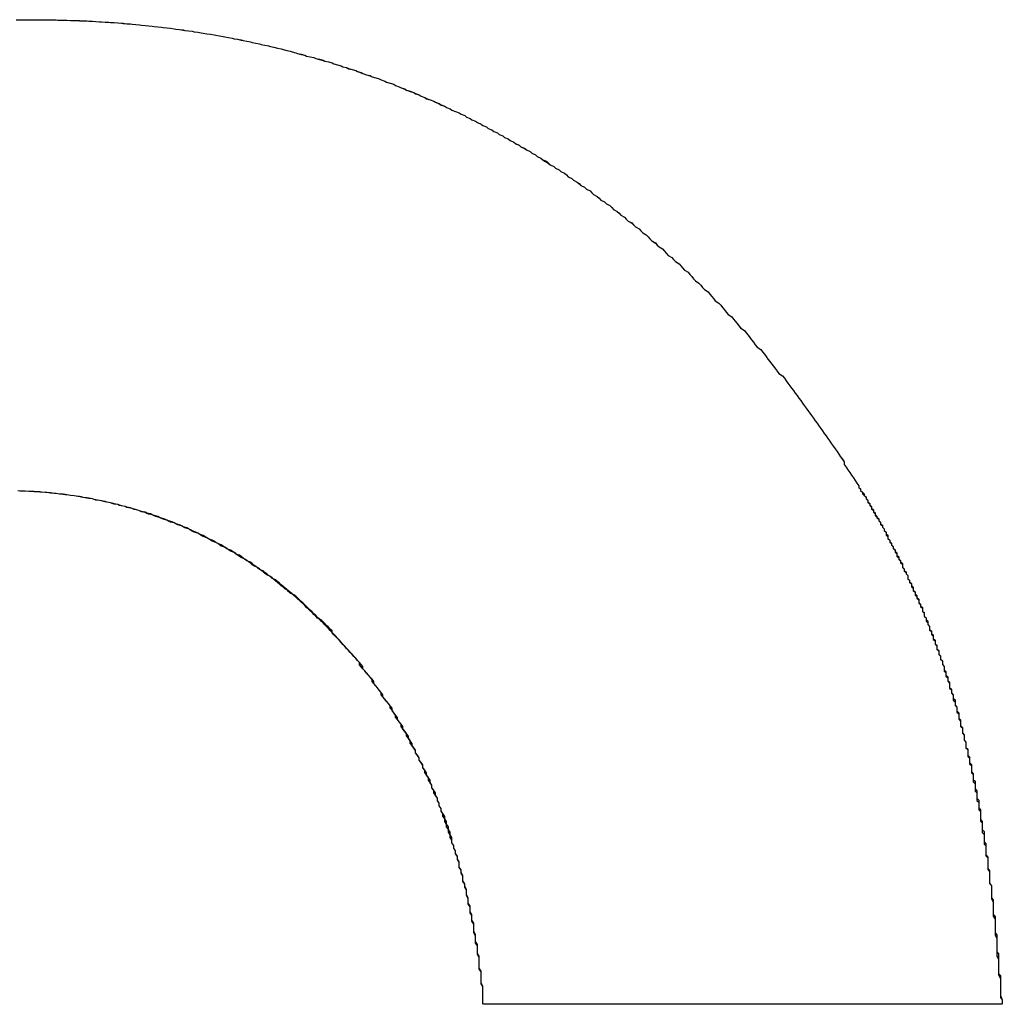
# Model space of a CAD drawing. Extents: x 1107 to 4046, y 937 to 3355.
# Tile 54 of 256: x 1433.057 to 1433.598, y 1750.842 to 1751.385. Entities that reach past the tile are written whole.
import ezdxf

# ---------------------------------------------------------------- set-up
doc = ezdxf.new("R2010")
doc.units = 0
doc.layers.add('KF_VIDA_L___C_RIGHT', color=7, linetype='CONTINUOUS')

# ---------------------------------------------------------------- blocks, each defined once
blk = doc.blocks.new('KF_VIDA_L___C_RIGHT')
at = {"layer": 'KF_VIDA_L___C_RIGHT'}
blk.add_line((-153.1123, 61.62917), (-153.39758, 61.62917), dxfattribs=at)
blk.add_line((-153.1123, 61.62917), (-153.39758, 61.62917), dxfattribs=at)
for points in [[(-153.655, 62.1714, 0), (-153.652, 62.1715, 0), (-153.649, 62.1715, 0), (-153.646, 62.1715, 0)], [(-153.655, 62.1714, 0), (-153.652, 62.1715, 0), (-153.649, 62.1715, 0), (-153.646, 62.1715, 0)], [(-153.646, 62.1715, 0), (-153.644, 62.1715, 0), (-153.642, 62.1715, 0), (-153.64, 62.1715, 0), (-153.639, 62.1715, 0), (-153.637, 62.1714, 0), (-153.635, 62.1714, 0), (-153.633, 62.1714, 0), (-153.632, 62.1713, 0), (-153.63, 62.1713, 0), (-153.628, 62.1713, 0), (-153.627, 62.1712, 0), (-153.625, 62.1711, 0), (-153.623, 62.1711, 0), (-153.621, 62.171, 0), (-153.62, 62.1709, 0), (-153.618, 62.1709, 0), (-153.616, 62.1708, 0), (-153.615, 62.1707, 0), (-153.613, 62.1706, 0), (-153.611, 62.1705, 0), (-153.609, 62.1704, 0), (-153.608, 62.1703, 0), (-153.606, 62.1702, 0), (-153.604, 62.1701, 0), (-153.603, 62.17, 0), (-153.601, 62.1699, 0), (-153.599, 62.1697, 0), (-153.597, 62.1696, 0), (-153.596, 62.1694, 0), (-153.594, 62.1693, 0), (-153.592, 62.1692, 0), (-153.591, 62.169, 0), (-153.589, 62.1688, 0), (-153.587, 62.1687, 0), (-153.586, 62.1685, 0), (-153.584, 62.1683, 0), (-153.582, 62.1682, 0), (-153.58, 62.168, 0), (-153.579, 62.1678, 0), (-153.577, 62.1676, 0), (-153.575, 62.1674, 0), (-153.574, 62.1672, 0), (-153.572, 62.167, 0), (-153.57, 62.1668, 0), (-153.568, 62.1665, 0), (-153.567, 62.1663, 0), (-153.565, 62.1661, 0), (-153.563, 62.1658, 0), (-153.562, 62.1656, 0), (-153.56, 62.1654, 0), (-153.558, 62.1651, 0), (-153.557, 62.1648, 0), (-153.555, 62.1646, 0), (-153.553, 62.1643, 0), (-153.552, 62.164, 0), (-153.55, 62.1638, 0), (-153.548, 62.1635, 0), (-153.546, 62.1632, 0), (-153.545, 62.1629, 0), (-153.543, 62.1626, 0), (-153.541, 62.1623, 0), (-153.54, 62.162, 0), (-153.538, 62.1617, 0), (-153.536, 62.1613, 0), (-153.535, 62.161, 0), (-153.533, 62.1607, 0), (-153.531, 62.1603, 0), (-153.53, 62.16, 0), (-153.528, 62.1597, 0), (-153.526, 62.1593, 0), (-153.525, 62.1589, 0), (-153.523, 62.1586, 0), (-153.521, 62.1582, 0), (-153.52, 62.1578, 0), (-153.518, 62.1574, 0), (-153.516, 62.1571, 0), (-153.515, 62.1567, 0), (-153.513, 62.1563, 0), (-153.511, 62.1559, 0), (-153.509, 62.1555, 0), (-153.508, 62.155, 0), (-153.506, 62.1546, 0), (-153.504, 62.1542, 0), (-153.503, 62.1538, 0), (-153.501, 62.1533, 0), (-153.5, 62.1529, 0), (-153.498, 62.1524, 0), (-153.496, 62.152, 0), (-153.495, 62.1515, 0), (-153.493, 62.1511, 0), (-153.491, 62.1506, 0), (-153.49, 62.1501, 0), (-153.488, 62.1496, 0), (-153.486, 62.1491, 0), (-153.485, 62.1487, 0), (-153.483, 62.1482, 0), (-153.481, 62.1477, 0), (-153.48, 62.1472, 0), (-153.478, 62.1466, 0), (-153.476, 62.1461, 0), (-153.475, 62.1456, 0), (-153.473, 62.1451, 0), (-153.472, 62.1445, 0), (-153.47, 62.144, 0), (-153.468, 62.1435, 0), (-153.467, 62.1429, 0), (-153.465, 62.1423, 0), (-153.464, 62.1418, 0), (-153.462, 62.1412, 0), (-153.46, 62.1406, 0), (-153.459, 62.1401, 0), (-153.457, 62.1395, 0), (-153.455, 62.1389, 0), (-153.454, 62.1383, 0), (-153.452, 62.1377, 0), (-153.451, 62.1371, 0), (-153.449, 62.1365, 0), (-153.447, 62.1359, 0), (-153.446, 62.1352, 0), (-153.444, 62.1346, 0), (-153.443, 62.134, 0), (-153.441, 62.1333, 0), (-153.44, 62.1327, 0), (-153.438, 62.132, 0), (-153.436, 62.1314, 0), (-153.435, 62.1307, 0), (-153.433, 62.1301, 0), (-153.432, 62.1294, 0), (-153.43, 62.1287, 0), (-153.429, 62.128, 0), (-153.427, 62.1273, 0), (-153.425, 62.1267, 0), (-153.424, 62.126, 0), (-153.422, 62.1252, 0), (-153.421, 62.1245, 0), (-153.419, 62.1238, 0), (-153.418, 62.1231, 0), (-153.416, 62.1224, 0), (-153.415, 62.1216, 0), (-153.413, 62.1209, 0), (-153.411, 62.1202, 0), (-153.41, 62.1194, 0), (-153.408, 62.1187, 0), (-153.407, 62.1179, 0), (-153.405, 62.1171, 0), (-153.404, 62.1164, 0), (-153.402, 62.1156, 0), (-153.401, 62.1148, 0), (-153.399, 62.114, 0), (-153.398, 62.1132, 0), (-153.396, 62.1124, 0), (-153.395, 62.1116, 0), (-153.393, 62.1108, 0), (-153.392, 62.11, 0), (-153.39, 62.1092, 0), (-153.389, 62.1083, 0), (-153.387, 62.1075, 0), (-153.386, 62.1067, 0), (-153.384, 62.1058, 0), (-153.383, 62.105, 0), (-153.381, 62.1041, 0), (-153.38, 62.1032, 0), (-153.378, 62.1024, 0), (-153.377, 62.1015, 0), (-153.375, 62.1006, 0), (-153.374, 62.0998, 0), (-153.372, 62.0989, 0), (-153.371, 62.098, 0), (-153.369, 62.0971, 0), (-153.368, 62.0962, 0), (-153.366, 62.0953, 0), (-153.365, 62.0944, 0), (-153.364, 62.0935, 0), (-153.362, 62.0925, 0), (-153.361, 62.0916, 0), (-153.359, 62.0907, 0), (-153.358, 62.0898, 0), (-153.356, 62.0888, 0), (-153.355, 62.0879, 0), (-153.353, 62.0869, 0), (-153.352, 62.086, 0), (-153.351, 62.085, 0), (-153.349, 62.0841, 0), (-153.348, 62.0831, 0), (-153.346, 62.0821, 0), (-153.345, 62.0811, 0), (-153.344, 62.0802, 0), (-153.342, 62.0792, 0), (-153.341, 62.0782, 0), (-153.339, 62.0772, 0), (-153.338, 62.0762, 0), (-153.337, 62.0752, 0), (-153.335, 62.0742, 0), (-153.334, 62.0732, 0), (-153.333, 62.0721, 0), (-153.331, 62.0711, 0), (-153.33, 62.0701, 0), (-153.328, 62.0691, 0), (-153.327, 62.068, 0), (-153.326, 62.067, 0), (-153.324, 62.0659, 0), (-153.323, 62.0649, 0), (-153.322, 62.0638, 0), (-153.32, 62.0628, 0), (-153.319, 62.0617, 0), (-153.318, 62.0606, 0), (-153.316, 62.0595, 0), (-153.315, 62.0585, 0), (-153.314, 62.0574, 0), (-153.312, 62.0563, 0), (-153.311, 62.0552, 0), (-153.31, 62.0541, 0), (-153.308, 62.053, 0), (-153.307, 62.0519, 0), (-153.306, 62.0508, 0), (-153.305, 62.0497, 0), (-153.303, 62.0485, 0), (-153.302, 62.0474, 0), (-153.301, 62.0463, 0), (-153.299, 62.0452, 0), (-153.298, 62.044, 0), (-153.297, 62.0429, 0), (-153.296, 62.0417, 0), (-153.294, 62.0406, 0), (-153.293, 62.0394, 0), (-153.292, 62.0383, 0), (-153.29, 62.0371, 0), (-153.289, 62.0359, 0), (-153.288, 62.0348, 0), (-153.287, 62.0336, 0), (-153.285, 62.0324, 0), (-153.284, 62.0312, 0), (-153.283, 62.03, 0), (-153.282, 62.0288, 0), (-153.281, 62.0276, 0), (-153.279, 62.0264, 0), (-153.278, 62.0252, 0), (-153.277, 62.024, 0), (-153.276, 62.0228, 0), (-153.274, 62.0216, 0), (-153.273, 62.0203, 0), (-153.272, 62.0191, 0), (-153.271, 62.0179, 0), (-153.27, 62.0166, 0), (-153.268, 62.0154, 0), (-153.267, 62.0142, 0), (-153.266, 62.0129, 0), (-153.265, 62.0117, 0), (-153.264, 62.0104, 0), (-153.263, 62.0092, 0), (-153.261, 62.0079, 0), (-153.26, 62.0066, 0), (-153.259, 62.0054, 0), (-153.258, 62.0041, 0), (-153.257, 62.0028, 0), (-153.256, 62.0015, 0), (-153.254, 62.0003, 0), (-153.253, 61.999, 0), (-153.252, 61.9977, 0), (-153.251, 61.9964, 0), (-153.25, 61.9951, 0), (-153.249, 61.9938, 0), (-153.248, 61.9925, 0), (-153.247, 61.9912, 0), (-153.245, 61.9899, 0), (-153.244, 61.9886, 0), (-153.243, 61.9873, 0), (-153.242, 61.986, 0), (-153.241, 61.9846, 0), (-153.24, 61.9833, 0), (-153.239, 61.982, 0), (-153.238, 61.9807, 0), (-153.237, 61.9793, 0), (-153.236, 61.978, 0), (-153.235, 61.9767, 0), (-153.233, 61.9753, 0), (-153.232, 61.974, 0), (-153.231, 61.9726, 0), (-153.23, 61.9713, 0), (-153.229, 61.9699, 0), (-153.228, 61.9686, 0), (-153.227, 61.9672, 0), (-153.226, 61.9658, 0), (-153.225, 61.9645, 0), (-153.224, 61.9631, 0), (-153.223, 61.9617, 0), (-153.222, 61.9603, 0), (-153.221, 61.959, 0), (-153.22, 61.9576, 0), (-153.219, 61.9562, 0), (-153.218, 61.9548, 0), (-153.217, 61.9534, 0), (-153.216, 61.952, 0), (-153.215, 61.9506, 0), (-153.214, 61.9492, 0), (-153.213, 61.9478, 0), (-153.212, 61.9464, 0), (-153.211, 61.945, 0), (-153.21, 61.9436, 0), (-153.209, 61.9422, 0), (-153.208, 61.9408, 0), (-153.207, 61.9394, 0), (-153.206, 61.9379, 0), (-153.205, 61.9365, 0), (-153.204, 61.9351, 0), (-153.203, 61.9337, 0), (-153.202, 61.9322, 0), (-153.201, 61.9308, 0), (-153.2, 61.9293, 0), (-153.199, 61.9279, 0), (-153.199, 61.9265, 0), (-153.198, 61.925, 0), (-153.197, 61.9236, 0), (-153.196, 61.9221, 0), (-153.195, 61.9207, 0), (-153.194, 61.9192, 0), (-153.193, 61.9177, 0), (-153.192, 61.9163, 0), (-153.191, 61.9148, 0)], [(-153.646, 62.1715, 0), (-153.644, 62.1715, 0), (-153.642, 62.1715, 0), (-153.64, 62.1715, 0), (-153.639, 62.1715, 0), (-153.637, 62.1714, 0), (-153.635, 62.1714, 0), (-153.633, 62.1714, 0), (-153.632, 62.1713, 0), (-153.63, 62.1713, 0), (-153.628, 62.1713, 0), (-153.627, 62.1712, 0), (-153.625, 62.1711, 0), (-153.623, 62.1711, 0), (-153.621, 62.171, 0), (-153.62, 62.171, 0), (-153.618, 62.1709, 0), (-153.616, 62.1708, 0), (-153.615, 62.1707, 0), (-153.613, 62.1706, 0), (-153.611, 62.1705, 0), (-153.609, 62.1704, 0), (-153.608, 62.1703, 0), (-153.606, 62.1702, 0), (-153.604, 62.1701, 0), (-153.603, 62.17, 0), (-153.601, 62.1699, 0), (-153.599, 62.1697, 0), (-153.597, 62.1696, 0), (-153.596, 62.1695, 0), (-153.594, 62.1693, 0), (-153.592, 62.1692, 0), (-153.591, 62.169, 0), (-153.589, 62.1688, 0), (-153.587, 62.1687, 0), (-153.586, 62.1685, 0), (-153.584, 62.1683, 0), (-153.582, 62.1682, 0), (-153.58, 62.168, 0), (-153.579, 62.1678, 0), (-153.577, 62.1676, 0), (-153.575, 62.1674, 0), (-153.574, 62.1672, 0), (-153.572, 62.167, 0), (-153.57, 62.1668, 0), (-153.568, 62.1665, 0), (-153.567, 62.1663, 0), (-153.565, 62.1661, 0), (-153.563, 62.1659, 0), (-153.562, 62.1656, 0), (-153.56, 62.1654, 0), (-153.558, 62.1651, 0), (-153.557, 62.1649, 0), (-153.555, 62.1646, 0), (-153.553, 62.1643, 0), (-153.552, 62.1641, 0), (-153.55, 62.1638, 0), (-153.548, 62.1635, 0), (-153.546, 62.1632, 0), (-153.545, 62.1629, 0), (-153.543, 62.1626, 0), (-153.541, 62.1623, 0), (-153.54, 62.162, 0), (-153.538, 62.1617, 0), (-153.536, 62.1614, 0), (-153.535, 62.161, 0), (-153.533, 62.1607, 0), (-153.531, 62.1604, 0), (-153.53, 62.16, 0), (-153.528, 62.1597, 0), (-153.526, 62.1593, 0), (-153.525, 62.159, 0), (-153.523, 62.1586, 0), (-153.521, 62.1582, 0), (-153.52, 62.1578, 0), (-153.518, 62.1575, 0), (-153.516, 62.1571, 0), (-153.515, 62.1567, 0), (-153.513, 62.1563, 0), (-153.511, 62.1559, 0), (-153.509, 62.1555, 0), (-153.508, 62.1551, 0), (-153.506, 62.1546, 0), (-153.504, 62.1542, 0), (-153.503, 62.1538, 0), (-153.501, 62.1533, 0), (-153.5, 62.1529, 0), (-153.498, 62.1525, 0), (-153.496, 62.152, 0), (-153.495, 62.1515, 0), (-153.493, 62.1511, 0), (-153.491, 62.1506, 0), (-153.49, 62.1501, 0), (-153.488, 62.1497, 0), (-153.486, 62.1492, 0), (-153.485, 62.1487, 0), (-153.483, 62.1482, 0), (-153.481, 62.1477, 0), (-153.48, 62.1472, 0), (-153.478, 62.1467, 0), (-153.476, 62.1461, 0), (-153.475, 62.1456, 0), (-153.473, 62.1451, 0), (-153.472, 62.1446, 0), (-153.47, 62.144, 0), (-153.468, 62.1435, 0), (-153.467, 62.1429, 0), (-153.465, 62.1424, 0), (-153.464, 62.1418, 0), (-153.462, 62.1412, 0), (-153.46, 62.1407, 0), (-153.459, 62.1401, 0), (-153.457, 62.1395, 0), (-153.455, 62.1389, 0), (-153.454, 62.1383, 0), (-153.452, 62.1377, 0), (-153.451, 62.1371, 0), (-153.449, 62.1365, 0), (-153.447, 62.1359, 0), (-153.446, 62.1353, 0), (-153.444, 62.1346, 0), (-153.443, 62.134, 0), (-153.441, 62.1334, 0), (-153.44, 62.1327, 0), (-153.438, 62.1321, 0), (-153.436, 62.1314, 0), (-153.435, 62.1308, 0), (-153.433, 62.1301, 0), (-153.432, 62.1294, 0), (-153.43, 62.1287, 0), (-153.429, 62.1281, 0), (-153.427, 62.1274, 0), (-153.425, 62.1267, 0), (-153.424, 62.126, 0), (-153.422, 62.1253, 0), (-153.421, 62.1246, 0), (-153.419, 62.1238, 0), (-153.418, 62.1231, 0), (-153.416, 62.1224, 0), (-153.415, 62.1217, 0), (-153.413, 62.1209, 0), (-153.411, 62.1202, 0), (-153.41, 62.1194, 0), (-153.408, 62.1187, 0), (-153.407, 62.1179, 0), (-153.405, 62.1171, 0), (-153.404, 62.1164, 0), (-153.402, 62.1156, 0), (-153.401, 62.1148, 0), (-153.399, 62.114, 0), (-153.398, 62.1132, 0), (-153.396, 62.1124, 0), (-153.395, 62.1116, 0), (-153.393, 62.1108, 0), (-153.392, 62.11, 0), (-153.39, 62.1092, 0), (-153.389, 62.1083, 0), (-153.387, 62.1075, 0), (-153.386, 62.1067, 0), (-153.384, 62.1058, 0), (-153.383, 62.105, 0), (-153.381, 62.1041, 0), (-153.38, 62.1033, 0), (-153.378, 62.1024, 0), (-153.377, 62.1015, 0), (-153.375, 62.1007, 0), (-153.374, 62.0998, 0), (-153.372, 62.0989, 0), (-153.371, 62.098, 0), (-153.369, 62.0971, 0), (-153.368, 62.0962, 0), (-153.366, 62.0953, 0), (-153.365, 62.0944, 0), (-153.363, 62.0935, 0), (-153.362, 62.0926, 0), (-153.361, 62.0916, 0), (-153.359, 62.0907, 0), (-153.358, 62.0898, 0), (-153.356, 62.0888, 0), (-153.355, 62.0879, 0), (-153.353, 62.0869, 0), (-153.352, 62.086, 0), (-153.351, 62.085, 0), (-153.349, 62.0841, 0), (-153.348, 62.0831, 0), (-153.346, 62.0821, 0), (-153.345, 62.0812, 0), (-153.344, 62.0802, 0), (-153.342, 62.0792, 0), (-153.341, 62.0782, 0), (-153.339, 62.0772, 0), (-153.338, 62.0762, 0), (-153.337, 62.0752, 0), (-153.335, 62.0742, 0), (-153.334, 62.0732, 0), (-153.333, 62.0721, 0), (-153.331, 62.0711, 0), (-153.33, 62.0701, 0), (-153.328, 62.0691, 0), (-153.327, 62.068, 0), (-153.326, 62.067, 0), (-153.324, 62.0659, 0), (-153.323, 62.0649, 0), (-153.322, 62.0638, 0), (-153.32, 62.0628, 0), (-153.319, 62.0617, 0), (-153.318, 62.0606, 0), (-153.316, 62.0596, 0), (-153.315, 62.0585, 0), (-153.314, 62.0574, 0), (-153.312, 62.0563, 0), (-153.311, 62.0552, 0), (-153.31, 62.0541, 0), (-153.308, 62.053, 0), (-153.307, 62.0519, 0), (-153.306, 62.0508, 0), (-153.305, 62.0497, 0), (-153.303, 62.0486, 0), (-153.302, 62.0474, 0), (-153.301, 62.0463, 0), (-153.299, 62.0452, 0), (-153.298, 62.044, 0), (-153.297, 62.0429, 0), (-153.296, 62.0417, 0), (-153.294, 62.0406, 0), (-153.293, 62.0394, 0), (-153.292, 62.0383, 0), (-153.29, 62.0371, 0), (-153.289, 62.0359, 0), (-153.288, 62.0348, 0), (-153.287, 62.0336, 0), (-153.285, 62.0324, 0), (-153.284, 62.0312, 0), (-153.283, 62.03, 0), (-153.282, 62.0288, 0), (-153.281, 62.0276, 0), (-153.279, 62.0264, 0), (-153.278, 62.0252, 0), (-153.277, 62.024, 0), (-153.276, 62.0228, 0), (-153.274, 62.0216, 0), (-153.273, 62.0203, 0), (-153.272, 62.0191, 0), (-153.271, 62.0179, 0), (-153.27, 62.0166, 0), (-153.268, 62.0154, 0), (-153.267, 62.0142, 0), (-153.266, 62.0129, 0), (-153.265, 62.0117, 0), (-153.264, 62.0104, 0), (-153.263, 62.0092, 0), (-153.261, 62.0079, 0), (-153.26, 62.0066, 0), (-153.259, 62.0054, 0), (-153.258, 62.0041, 0), (-153.257, 62.0028, 0), (-153.256, 62.0016, 0), (-153.254, 62.0003, 0), (-153.253, 61.999, 0), (-153.252, 61.9977, 0), (-153.251, 61.9964, 0), (-153.25, 61.9951, 0), (-153.249, 61.9938, 0), (-153.248, 61.9925, 0), (-153.247, 61.9912, 0), (-153.245, 61.9899, 0), (-153.244, 61.9886, 0), (-153.243, 61.9873, 0), (-153.242, 61.986, 0), (-153.241, 61.9846, 0), (-153.24, 61.9833, 0), (-153.239, 61.982, 0), (-153.238, 61.9807, 0), (-153.237, 61.9793, 0), (-153.236, 61.978, 0), (-153.235, 61.9767, 0), (-153.233, 61.9753, 0), (-153.232, 61.974, 0), (-153.231, 61.9726, 0), (-153.23, 61.9713, 0), (-153.229, 61.9699, 0), (-153.228, 61.9686, 0), (-153.227, 61.9672, 0), (-153.226, 61.9658, 0), (-153.225, 61.9645, 0), (-153.224, 61.9631, 0), (-153.223, 61.9617, 0), (-153.222, 61.9603, 0), (-153.221, 61.959, 0), (-153.22, 61.9576, 0), (-153.219, 61.9562, 0), (-153.218, 61.9548, 0), (-153.217, 61.9534, 0), (-153.216, 61.952, 0), (-153.215, 61.9506, 0), (-153.214, 61.9492, 0), (-153.213, 61.9478, 0), (-153.212, 61.9464, 0), (-153.211, 61.945, 0), (-153.21, 61.9436, 0), (-153.209, 61.9422, 0), (-153.208, 61.9408, 0), (-153.207, 61.9394, 0), (-153.206, 61.9379, 0), (-153.205, 61.9365, 0), (-153.204, 61.9351, 0), (-153.203, 61.9337, 0), (-153.202, 61.9322, 0), (-153.201, 61.9308, 0), (-153.2, 61.9294, 0), (-153.199, 61.9279, 0), (-153.199, 61.9265, 0), (-153.198, 61.925, 0), (-153.197, 61.9236, 0), (-153.196, 61.9221, 0), (-153.195, 61.9207, 0), (-153.194, 61.9192, 0), (-153.193, 61.9177, 0), (-153.192, 61.9163, 0), (-153.191, 61.9148, 0)], [(-153.398, 61.6292, 0), (-153.398, 61.6308, 0), (-153.398, 61.6325, 0), (-153.398, 61.6342, 0), (-153.398, 61.6358, 0), (-153.398, 61.6375, 0), (-153.398, 61.6392, 0), (-153.399, 61.6408, 0), (-153.399, 61.6425, 0), (-153.399, 61.6441, 0), (-153.399, 61.6458, 0), (-153.399, 61.6474, 0), (-153.4, 61.649, 0), (-153.4, 61.6507, 0), (-153.4, 61.6523, 0), (-153.4, 61.6539, 0), (-153.4, 61.6556, 0), (-153.401, 61.6572, 0), (-153.401, 61.6588, 0), (-153.401, 61.6604, 0), (-153.401, 61.6621, 0), (-153.402, 61.6637, 0), (-153.402, 61.6653, 0), (-153.402, 61.6669, 0), (-153.403, 61.6685, 0), (-153.403, 61.6701, 0), (-153.403, 61.6717, 0), (-153.403, 61.6733, 0), (-153.404, 61.6749, 0), (-153.404, 61.6765, 0), (-153.404, 61.6781, 0), (-153.405, 61.6796, 0), (-153.405, 61.6812, 0), (-153.405, 61.6828, 0), (-153.406, 61.6844, 0), (-153.406, 61.6859, 0), (-153.406, 61.6875, 0), (-153.407, 61.6891, 0), (-153.407, 61.6906, 0), (-153.407, 61.6922, 0), (-153.408, 61.6937, 0), (-153.408, 61.6953, 0), (-153.409, 61.6968, 0), (-153.409, 61.6984, 0), (-153.409, 61.6999, 0), (-153.41, 61.7014, 0), (-153.41, 61.703, 0), (-153.411, 61.7045, 0), (-153.411, 61.706, 0), (-153.411, 61.7075, 0), (-153.412, 61.709, 0), (-153.412, 61.7106, 0), (-153.413, 61.7121, 0), (-153.413, 61.7136, 0), (-153.414, 61.7151, 0), (-153.414, 61.7166, 0), (-153.415, 61.7181, 0), (-153.415, 61.7195, 0), (-153.416, 61.721, 0), (-153.416, 61.7225, 0), (-153.417, 61.724, 0), (-153.417, 61.7255, 0), (-153.418, 61.7269, 0), (-153.418, 61.7284, 0), (-153.419, 61.7299, 0), (-153.419, 61.7313, 0), (-153.42, 61.7328, 0), (-153.42, 61.7342, 0), (-153.421, 61.7357, 0), (-153.421, 61.7371, 0), (-153.422, 61.7385, 0), (-153.422, 61.74, 0), (-153.423, 61.7414, 0), (-153.423, 61.7428, 0), (-153.424, 61.7443, 0), (-153.425, 61.7457, 0), (-153.425, 61.7471, 0), (-153.426, 61.7485, 0), (-153.426, 61.7499, 0), (-153.427, 61.7513, 0), (-153.428, 61.7527, 0), (-153.428, 61.7541, 0), (-153.429, 61.7555, 0), (-153.43, 61.7568, 0), (-153.43, 61.7582, 0), (-153.431, 61.7596, 0), (-153.431, 61.761, 0), (-153.432, 61.7623, 0), (-153.433, 61.7637, 0), (-153.433, 61.765, 0), (-153.434, 61.7664, 0), (-153.435, 61.7677, 0), (-153.435, 61.7691, 0), (-153.436, 61.7704, 0), (-153.437, 61.7717, 0), (-153.438, 61.7731, 0), (-153.438, 61.7744, 0), (-153.439, 61.7757, 0), (-153.44, 61.777, 0), (-153.44, 61.7783, 0), (-153.441, 61.7796, 0), (-153.442, 61.7809, 0), (-153.443, 61.7822, 0), (-153.443, 61.7835, 0), (-153.444, 61.7848, 0), (-153.445, 61.786, 0), (-153.446, 61.7873, 0), (-153.446, 61.7886, 0), (-153.447, 61.7898, 0), (-153.448, 61.7911, 0), (-153.449, 61.7923, 0), (-153.449, 61.7936, 0), (-153.45, 61.7948, 0), (-153.451, 61.7961, 0), (-153.452, 61.7973, 0), (-153.453, 61.7985, 0), (-153.454, 61.7997, 0), (-153.454, 61.801, 0), (-153.455, 61.8022, 0), (-153.456, 61.8034, 0), (-153.457, 61.8046, 0), (-153.458, 61.8058, 0), (-153.459, 61.8069, 0), (-153.459, 61.8081, 0), (-153.46, 61.8093, 0), (-153.461, 61.8105, 0), (-153.462, 61.8116, 0), (-153.463, 61.8128, 0), (-153.464, 61.814, 0), (-153.465, 61.8151, 0), (-153.466, 61.8162, 0), (-153.466, 61.8174, 0), (-153.467, 61.8185, 0), (-153.468, 61.8196, 0), (-153.469, 61.8208, 0), (-153.47, 61.8219, 0), (-153.471, 61.823, 0), (-153.472, 61.8241, 0), (-153.473, 61.8252, 0), (-153.474, 61.8263, 0), (-153.475, 61.8274, 0), (-153.476, 61.8284, 0), (-153.477, 61.8295, 0), (-153.478, 61.8306, 0), (-153.479, 61.8316, 0), (-153.48, 61.8327, 0), (-153.481, 61.8338, 0), (-153.481, 61.8348, 0), (-153.482, 61.8358, 0), (-153.483, 61.8369, 0), (-153.484, 61.8379, 0), (-153.485, 61.8389, 0), (-153.486, 61.8399, 0), (-153.487, 61.8409, 0), (-153.489, 61.8419, 0), (-153.49, 61.8429, 0), (-153.491, 61.8439, 0), (-153.492, 61.8449, 0), (-153.493, 61.8459, 0), (-153.494, 61.8468, 0), (-153.495, 61.8478, 0), (-153.496, 61.8488, 0), (-153.497, 61.8497, 0), (-153.498, 61.8507, 0), (-153.499, 61.8516, 0), (-153.5, 61.8525, 0), (-153.501, 61.8535, 0), (-153.502, 61.8544, 0), (-153.503, 61.8553, 0), (-153.504, 61.8562, 0), (-153.505, 61.8571, 0), (-153.507, 61.858, 0), (-153.508, 61.8589, 0), (-153.509, 61.8597, 0), (-153.51, 61.8606, 0), (-153.511, 61.8615, 0), (-153.512, 61.8623, 0), (-153.513, 61.8632, 0), (-153.514, 61.864, 0), (-153.515, 61.8649, 0), (-153.517, 61.8657, 0), (-153.518, 61.8665, 0), (-153.519, 61.8674, 0), (-153.52, 61.8682, 0), (-153.521, 61.869, 0), (-153.522, 61.8698, 0), (-153.524, 61.8706, 0), (-153.525, 61.8713, 0), (-153.526, 61.8721, 0), (-153.527, 61.8729, 0), (-153.528, 61.8737, 0), (-153.529, 61.8744, 0), (-153.531, 61.8752, 0), (-153.532, 61.8759, 0), (-153.533, 61.8766, 0), (-153.534, 61.8774, 0), (-153.535, 61.8781, 0), (-153.537, 61.8788, 0), (-153.538, 61.8795, 0), (-153.539, 61.8802, 0), (-153.54, 61.8809, 0), (-153.542, 61.8816, 0), (-153.543, 61.8823, 0), (-153.544, 61.8829, 0), (-153.545, 61.8836, 0), (-153.547, 61.8843, 0), (-153.548, 61.8849, 0), (-153.549, 61.8856, 0), (-153.55, 61.8862, 0), (-153.552, 61.8868, 0), (-153.553, 61.8874, 0), (-153.554, 61.8881, 0), (-153.555, 61.8887, 0), (-153.557, 61.8893, 0), (-153.558, 61.8898, 0), (-153.559, 61.8904, 0), (-153.56, 61.891, 0), (-153.562, 61.8916, 0), (-153.563, 61.8921, 0), (-153.564, 61.8927, 0), (-153.566, 61.8932, 0), (-153.567, 61.8938, 0), (-153.568, 61.8943, 0), (-153.57, 61.8948, 0), (-153.571, 61.8953, 0), (-153.572, 61.8958, 0), (-153.574, 61.8963, 0), (-153.575, 61.8968, 0), (-153.576, 61.8973, 0), (-153.578, 61.8978, 0), (-153.579, 61.8983, 0), (-153.58, 61.8987, 0), (-153.582, 61.8992, 0), (-153.583, 61.8996, 0), (-153.584, 61.9001, 0), (-153.586, 61.9005, 0), (-153.587, 61.9009, 0), (-153.588, 61.9013, 0), (-153.59, 61.9018, 0), (-153.591, 61.9022, 0), (-153.592, 61.9025, 0), (-153.594, 61.9029, 0), (-153.595, 61.9033, 0), (-153.597, 61.9037, 0), (-153.598, 61.904, 0), (-153.599, 61.9044, 0), (-153.601, 61.9047, 0), (-153.602, 61.9051, 0), (-153.603, 61.9054, 0), (-153.605, 61.9057, 0), (-153.606, 61.906, 0), (-153.608, 61.9064, 0), (-153.609, 61.9067, 0), (-153.611, 61.9069, 0), (-153.612, 61.9072, 0), (-153.613, 61.9075, 0), (-153.615, 61.9078, 0), (-153.616, 61.908, 0), (-153.618, 61.9083, 0), (-153.619, 61.9085, 0), (-153.62, 61.9088, 0), (-153.622, 61.909, 0), (-153.623, 61.9092, 0), (-153.625, 61.9094, 0), (-153.626, 61.9096, 0), (-153.628, 61.9098, 0), (-153.629, 61.91, 0), (-153.631, 61.9102, 0), (-153.632, 61.9104, 0), (-153.633, 61.9105, 0), (-153.635, 61.9107, 0), (-153.636, 61.9108, 0), (-153.638, 61.911, 0), (-153.639, 61.9111, 0), (-153.641, 61.9112, 0), (-153.642, 61.9113, 0), (-153.644, 61.9114, 0), (-153.645, 61.9115, 0), (-153.647, 61.9116, 0), (-153.648, 61.9117, 0), (-153.65, 61.9118, 0), (-153.651, 61.9119, 0), (-153.652, 61.9119, 0), (-153.654, 61.912, 0)], [(-153.398, 61.6292, 0), (-153.398, 61.6308, 0), (-153.398, 61.6324, 0), (-153.398, 61.6341, 0), (-153.398, 61.6357, 0), (-153.398, 61.6373, 0), (-153.398, 61.6389, 0), (-153.399, 61.6405, 0), (-153.399, 61.6421, 0), (-153.399, 61.6438, 0), (-153.399, 61.6454, 0), (-153.399, 61.647, 0), (-153.4, 61.6486, 0), (-153.4, 61.6502, 0), (-153.4, 61.6518, 0), (-153.4, 61.6534, 0), (-153.4, 61.655, 0), (-153.401, 61.6566, 0), (-153.401, 61.6582, 0), (-153.401, 61.6598, 0), (-153.401, 61.6613, 0), (-153.402, 61.6629, 0), (-153.402, 61.6645, 0), (-153.402, 61.6661, 0), (-153.402, 61.6677, 0), (-153.403, 61.6692, 0), (-153.403, 61.6708, 0), (-153.403, 61.6724, 0), (-153.403, 61.6739, 0), (-153.404, 61.6755, 0), (-153.404, 61.6771, 0), (-153.404, 61.6786, 0), (-153.405, 61.6802, 0), (-153.405, 61.6817, 0), (-153.405, 61.6833, 0), (-153.406, 61.6848, 0), (-153.406, 61.6864, 0), (-153.406, 61.6879, 0), (-153.407, 61.6895, 0), (-153.407, 61.691, 0), (-153.407, 61.6925, 0), (-153.408, 61.6941, 0), (-153.408, 61.6956, 0), (-153.409, 61.6971, 0), (-153.409, 61.6986, 0), (-153.409, 61.7002, 0), (-153.41, 61.7017, 0), (-153.41, 61.7032, 0), (-153.411, 61.7047, 0), (-153.411, 61.7062, 0), (-153.411, 61.7077, 0), (-153.412, 61.7092, 0), (-153.412, 61.7107, 0), (-153.413, 61.7122, 0), (-153.413, 61.7137, 0), (-153.414, 61.7152, 0), (-153.414, 61.7167, 0), (-153.415, 61.7181, 0), (-153.415, 61.7196, 0), (-153.415, 61.7211, 0), (-153.416, 61.7226, 0), (-153.416, 61.724, 0), (-153.417, 61.7255, 0), (-153.417, 61.7269, 0), (-153.418, 61.7284, 0), (-153.418, 61.7299, 0), (-153.419, 61.7313, 0), (-153.419, 61.7327, 0), (-153.42, 61.7342, 0), (-153.421, 61.7356, 0), (-153.421, 61.7371, 0), (-153.422, 61.7385, 0), (-153.422, 61.7399, 0), (-153.423, 61.7413, 0), (-153.423, 61.7428, 0), (-153.424, 61.7442, 0), (-153.424, 61.7456, 0), (-153.425, 61.747, 0), (-153.426, 61.7484, 0), (-153.426, 61.7498, 0), (-153.427, 61.7512, 0), (-153.427, 61.7526, 0), (-153.428, 61.754, 0), (-153.429, 61.7554, 0), (-153.429, 61.7567, 0), (-153.43, 61.7581, 0), (-153.431, 61.7595, 0), (-153.431, 61.7608, 0), (-153.432, 61.7622, 0), (-153.433, 61.7636, 0), (-153.433, 61.7649, 0), (-153.434, 61.7663, 0), (-153.435, 61.7676, 0), (-153.435, 61.769, 0), (-153.436, 61.7703, 0), (-153.437, 61.7716, 0), (-153.437, 61.7729, 0), (-153.438, 61.7743, 0), (-153.439, 61.7756, 0), (-153.439, 61.7769, 0), (-153.44, 61.7782, 0), (-153.441, 61.7795, 0), (-153.442, 61.7808, 0), (-153.442, 61.7821, 0), (-153.443, 61.7834, 0), (-153.444, 61.7847, 0), (-153.445, 61.786, 0), (-153.445, 61.7872, 0), (-153.446, 61.7885, 0), (-153.447, 61.7898, 0), (-153.448, 61.791, 0), (-153.448, 61.7923, 0), (-153.449, 61.7936, 0), (-153.45, 61.7948, 0), (-153.451, 61.796, 0), (-153.452, 61.7973, 0), (-153.453, 61.7985, 0), (-153.453, 61.7997, 0), (-153.454, 61.801, 0), (-153.455, 61.8022, 0), (-153.456, 61.8034, 0), (-153.457, 61.8046, 0), (-153.458, 61.8058, 0), (-153.458, 61.807, 0), (-153.459, 61.8082, 0), (-153.46, 61.8094, 0), (-153.461, 61.8105, 0), (-153.462, 61.8117, 0), (-153.463, 61.8129, 0), (-153.464, 61.814, 0), (-153.464, 61.8152, 0), (-153.465, 61.8164, 0), (-153.466, 61.8175, 0), (-153.467, 61.8186, 0), (-153.468, 61.8198, 0), (-153.469, 61.8209, 0), (-153.47, 61.822, 0), (-153.471, 61.8232, 0), (-153.472, 61.8243, 0), (-153.473, 61.8254, 0), (-153.474, 61.8265, 0), (-153.475, 61.8276, 0), (-153.476, 61.8287, 0), (-153.477, 61.8297, 0), (-153.478, 61.8308, 0), (-153.479, 61.8319, 0), (-153.48, 61.833, 0), (-153.481, 61.834, 0), (-153.482, 61.8351, 0), (-153.483, 61.8361, 0), (-153.484, 61.8372, 0), (-153.485, 61.8382, 0), (-153.486, 61.8392, 0), (-153.487, 61.8402, 0), (-153.488, 61.8413, 0), (-153.489, 61.8423, 0), (-153.49, 61.8433, 0), (-153.491, 61.8443, 0), (-153.492, 61.8453, 0), (-153.493, 61.8462, 0), (-153.494, 61.8472, 0), (-153.495, 61.8482, 0), (-153.496, 61.8492, 0), (-153.497, 61.8501, 0), (-153.498, 61.8511, 0), (-153.499, 61.852, 0), (-153.5, 61.853, 0), (-153.501, 61.8539, 0), (-153.502, 61.8548, 0), (-153.504, 61.8557, 0), (-153.505, 61.8566, 0), (-153.506, 61.8576, 0), (-153.507, 61.8585, 0), (-153.508, 61.8593, 0), (-153.509, 61.8602, 0), (-153.51, 61.8611, 0), (-153.511, 61.862, 0), (-153.512, 61.8629, 0), (-153.514, 61.8637, 0), (-153.515, 61.8646, 0), (-153.516, 61.8654, 0), (-153.517, 61.8662, 0), (-153.518, 61.8671, 0), (-153.519, 61.8679, 0), (-153.521, 61.8687, 0), (-153.522, 61.8695, 0), (-153.523, 61.8703, 0), (-153.524, 61.8711, 0), (-153.525, 61.8719, 0), (-153.526, 61.8727, 0), (-153.528, 61.8735, 0), (-153.529, 61.8742, 0), (-153.53, 61.875, 0), (-153.531, 61.8758, 0), (-153.532, 61.8765, 0), (-153.534, 61.8772, 0), (-153.535, 61.878, 0), (-153.536, 61.8787, 0), (-153.537, 61.8794, 0), (-153.539, 61.8801, 0), (-153.54, 61.8808, 0), (-153.541, 61.8815, 0), (-153.542, 61.8822, 0), (-153.544, 61.8829, 0), (-153.545, 61.8836, 0), (-153.546, 61.8842, 0), (-153.547, 61.8849, 0), (-153.549, 61.8855, 0), (-153.55, 61.8862, 0), (-153.551, 61.8868, 0), (-153.552, 61.8874, 0), (-153.554, 61.8881, 0), (-153.555, 61.8887, 0), (-153.556, 61.8893, 0), (-153.558, 61.8899, 0), (-153.559, 61.8905, 0), (-153.56, 61.891, 0), (-153.561, 61.8916, 0), (-153.563, 61.8922, 0), (-153.564, 61.8927, 0), (-153.565, 61.8933, 0), (-153.567, 61.8938, 0), (-153.568, 61.8944, 0), (-153.569, 61.8949, 0), (-153.571, 61.8954, 0), (-153.572, 61.8959, 0), (-153.573, 61.8964, 0), (-153.575, 61.8969, 0), (-153.576, 61.8974, 0), (-153.577, 61.8979, 0), (-153.579, 61.8984, 0), (-153.58, 61.8988, 0), (-153.581, 61.8993, 0), (-153.583, 61.8997, 0), (-153.584, 61.9002, 0), (-153.586, 61.9006, 0), (-153.587, 61.901, 0), (-153.588, 61.9014, 0), (-153.59, 61.9019, 0), (-153.591, 61.9023, 0), (-153.592, 61.9027, 0), (-153.594, 61.903, 0), (-153.595, 61.9034, 0), (-153.597, 61.9038, 0), (-153.598, 61.9041, 0), (-153.599, 61.9045, 0), (-153.601, 61.9048, 0), (-153.602, 61.9052, 0), (-153.604, 61.9055, 0), (-153.605, 61.9058, 0), (-153.606, 61.9061, 0), (-153.608, 61.9065, 0), (-153.609, 61.9067, 0), (-153.611, 61.907, 0), (-153.612, 61.9073, 0), (-153.613, 61.9076, 0), (-153.615, 61.9079, 0), (-153.616, 61.9081, 0), (-153.618, 61.9084, 0), (-153.619, 61.9086, 0), (-153.621, 61.9088, 0), (-153.622, 61.9091, 0), (-153.623, 61.9093, 0), (-153.625, 61.9095, 0), (-153.626, 61.9097, 0), (-153.628, 61.9099, 0), (-153.629, 61.9101, 0), (-153.631, 61.9102, 0), (-153.632, 61.9104, 0), (-153.634, 61.9106, 0), (-153.635, 61.9107, 0), (-153.636, 61.9109, 0), (-153.638, 61.911, 0), (-153.639, 61.9111, 0), (-153.641, 61.9113, 0), (-153.642, 61.9114, 0), (-153.644, 61.9115, 0), (-153.645, 61.9116, 0), (-153.647, 61.9117, 0), (-153.648, 61.9117, 0), (-153.65, 61.9118, 0), (-153.651, 61.9119, 0), (-153.653, 61.9119, 0), (-153.654, 61.912, 0)], [(-153.191, 61.9148, 0), (-153.191, 61.9139, 0), (-153.19, 61.9131, 0), (-153.19, 61.9122, 0), (-153.189, 61.9113, 0), (-153.189, 61.9104, 0), (-153.188, 61.9095, 0), (-153.187, 61.9087, 0), (-153.187, 61.9078, 0), (-153.186, 61.9069, 0), (-153.186, 61.906, 0), (-153.185, 61.9051, 0), (-153.185, 61.9042, 0), (-153.184, 61.9034, 0), (-153.184, 61.9025, 0), (-153.183, 61.9016, 0), (-153.183, 61.9007, 0), (-153.182, 61.8998, 0), (-153.182, 61.899, 0), (-153.181, 61.8981, 0), (-153.181, 61.8972, 0), (-153.18, 61.8963, 0), (-153.18, 61.8954, 0), (-153.179, 61.8945, 0), (-153.179, 61.8937, 0), (-153.178, 61.8928, 0), (-153.178, 61.8919, 0), (-153.177, 61.891, 0), (-153.177, 61.8901, 0), (-153.176, 61.8893, 0), (-153.176, 61.8884, 0), (-153.176, 61.8875, 0), (-153.175, 61.8866, 0), (-153.175, 61.8857, 0), (-153.174, 61.8848, 0), (-153.174, 61.884, 0), (-153.173, 61.8831, 0), (-153.173, 61.8822, 0), (-153.172, 61.8813, 0), (-153.172, 61.8804, 0), (-153.171, 61.8795, 0), (-153.171, 61.8787, 0), (-153.17, 61.8778, 0), (-153.17, 61.8769, 0), (-153.17, 61.876, 0), (-153.169, 61.8751, 0), (-153.169, 61.8742, 0), (-153.168, 61.8733, 0), (-153.168, 61.8724, 0), (-153.167, 61.8716, 0), (-153.167, 61.8707, 0), (-153.167, 61.8698, 0), (-153.166, 61.8689, 0), (-153.166, 61.868, 0), (-153.165, 61.8671, 0), (-153.165, 61.8662, 0), (-153.164, 61.8653, 0), (-153.164, 61.8644, 0), (-153.164, 61.8636, 0), (-153.163, 61.8627, 0), (-153.163, 61.8618, 0), (-153.162, 61.8609, 0), (-153.162, 61.86, 0), (-153.162, 61.8591, 0), (-153.161, 61.8582, 0), (-153.161, 61.8573, 0), (-153.16, 61.8564, 0), (-153.16, 61.8555, 0), (-153.16, 61.8546, 0), (-153.159, 61.8537, 0), (-153.159, 61.8528, 0), (-153.158, 61.8519, 0), (-153.158, 61.851, 0), (-153.158, 61.8501, 0), (-153.157, 61.8492, 0), (-153.157, 61.8483, 0), (-153.156, 61.8474, 0), (-153.156, 61.8465, 0), (-153.156, 61.8456, 0), (-153.155, 61.8447, 0), (-153.155, 61.8438, 0), (-153.155, 61.8429, 0), (-153.154, 61.842, 0), (-153.154, 61.8411, 0), (-153.154, 61.8402, 0), (-153.153, 61.8393, 0), (-153.153, 61.8384, 0), (-153.152, 61.8375, 0), (-153.152, 61.8366, 0), (-153.152, 61.8357, 0), (-153.151, 61.8348, 0), (-153.151, 61.8339, 0), (-153.151, 61.8329, 0), (-153.15, 61.832, 0), (-153.15, 61.8311, 0), (-153.15, 61.8302, 0), (-153.149, 61.8293, 0), (-153.149, 61.8284, 0), (-153.149, 61.8275, 0), (-153.148, 61.8265, 0), (-153.148, 61.8256, 0), (-153.148, 61.8247, 0), (-153.147, 61.8238, 0), (-153.147, 61.8229, 0), (-153.147, 61.8219, 0), (-153.146, 61.821, 0), (-153.146, 61.8201, 0), (-153.146, 61.8192, 0), (-153.145, 61.8183, 0), (-153.145, 61.8173, 0), (-153.145, 61.8164, 0), (-153.144, 61.8155, 0), (-153.144, 61.8145, 0), (-153.144, 61.8136, 0), (-153.144, 61.8127, 0), (-153.143, 61.8118, 0), (-153.143, 61.8108, 0), (-153.143, 61.8099, 0), (-153.142, 61.809, 0), (-153.142, 61.808, 0), (-153.142, 61.8071, 0), (-153.141, 61.8061, 0), (-153.141, 61.8052, 0), (-153.141, 61.8043, 0), (-153.141, 61.8033, 0), (-153.14, 61.8024, 0), (-153.14, 61.8014, 0), (-153.14, 61.8005, 0), (-153.139, 61.7995, 0), (-153.139, 61.7986, 0), (-153.139, 61.7977, 0), (-153.139, 61.7967, 0), (-153.138, 61.7958, 0), (-153.138, 61.7948, 0), (-153.138, 61.7939, 0), (-153.137, 61.7929, 0), (-153.137, 61.7919, 0), (-153.137, 61.791, 0), (-153.137, 61.79, 0), (-153.136, 61.7891, 0), (-153.136, 61.7881, 0), (-153.136, 61.7872, 0), (-153.136, 61.7862, 0), (-153.135, 61.7852, 0), (-153.135, 61.7843, 0), (-153.135, 61.7833, 0), (-153.135, 61.7823, 0), (-153.134, 61.7814, 0), (-153.134, 61.7804, 0), (-153.134, 61.7794, 0), (-153.134, 61.7785, 0), (-153.133, 61.7775, 0), (-153.133, 61.7765, 0), (-153.133, 61.7755, 0), (-153.133, 61.7746, 0), (-153.132, 61.7736, 0), (-153.132, 61.7726, 0), (-153.132, 61.7716, 0), (-153.132, 61.7706, 0), (-153.131, 61.7697, 0), (-153.131, 61.7687, 0), (-153.131, 61.7677, 0), (-153.131, 61.7667, 0), (-153.131, 61.7657, 0), (-153.13, 61.7647, 0), (-153.13, 61.7637, 0), (-153.13, 61.7627, 0), (-153.13, 61.7617, 0), (-153.129, 61.7607, 0), (-153.129, 61.7597, 0), (-153.129, 61.7587, 0), (-153.129, 61.7577, 0), (-153.129, 61.7567, 0), (-153.128, 61.7557, 0), (-153.128, 61.7547, 0), (-153.128, 61.7537, 0), (-153.128, 61.7527, 0), (-153.128, 61.7517, 0), (-153.127, 61.7507, 0), (-153.127, 61.7497, 0), (-153.127, 61.7487, 0), (-153.127, 61.7476, 0), (-153.127, 61.7466, 0), (-153.126, 61.7456, 0), (-153.126, 61.7446, 0), (-153.126, 61.7436, 0), (-153.126, 61.7425, 0), (-153.126, 61.7415, 0), (-153.125, 61.7405, 0), (-153.125, 61.7394, 0), (-153.125, 61.7384, 0), (-153.125, 61.7374, 0), (-153.125, 61.7363, 0), (-153.124, 61.7353, 0), (-153.124, 61.7343, 0), (-153.124, 61.7332, 0), (-153.124, 61.7322, 0), (-153.124, 61.7312, 0), (-153.124, 61.7301, 0), (-153.123, 61.7291, 0), (-153.123, 61.728, 0), (-153.123, 61.727, 0), (-153.123, 61.7259, 0), (-153.123, 61.7249, 0), (-153.123, 61.7238, 0), (-153.122, 61.7227, 0), (-153.122, 61.7217, 0), (-153.122, 61.7206, 0), (-153.122, 61.7196, 0), (-153.122, 61.7185, 0), (-153.122, 61.7174, 0), (-153.121, 61.7164, 0), (-153.121, 61.7153, 0), (-153.121, 61.7142, 0), (-153.121, 61.7131, 0), (-153.121, 61.7121, 0), (-153.121, 61.711, 0), (-153.12, 61.7099, 0), (-153.12, 61.7088, 0), (-153.12, 61.7077, 0), (-153.12, 61.7067, 0), (-153.12, 61.7056, 0), (-153.12, 61.7045, 0), (-153.12, 61.7034, 0), (-153.119, 61.7023, 0), (-153.119, 61.7012, 0), (-153.119, 61.7001, 0), (-153.119, 61.699, 0), (-153.119, 61.6979, 0), (-153.119, 61.6968, 0), (-153.119, 61.6957, 0), (-153.118, 61.6946, 0), (-153.118, 61.6935, 0), (-153.118, 61.6924, 0), (-153.118, 61.6913, 0), (-153.118, 61.6901, 0), (-153.118, 61.689, 0), (-153.118, 61.6879, 0), (-153.117, 61.6868, 0), (-153.117, 61.6857, 0), (-153.117, 61.6845, 0), (-153.117, 61.6834, 0), (-153.117, 61.6823, 0), (-153.117, 61.6812, 0), (-153.117, 61.68, 0), (-153.117, 61.6789, 0), (-153.116, 61.6777, 0), (-153.116, 61.6766, 0), (-153.116, 61.6755, 0), (-153.116, 61.6743, 0), (-153.116, 61.6732, 0), (-153.116, 61.672, 0), (-153.116, 61.6709, 0), (-153.116, 61.6697, 0), (-153.116, 61.6686, 0), (-153.115, 61.6674, 0), (-153.115, 61.6663, 0), (-153.115, 61.6651, 0), (-153.115, 61.6639, 0), (-153.115, 61.6628, 0), (-153.115, 61.6616, 0), (-153.115, 61.6604, 0), (-153.115, 61.6592, 0), (-153.115, 61.6581, 0), (-153.114, 61.6569, 0), (-153.114, 61.6557, 0), (-153.114, 61.6545, 0), (-153.114, 61.6534, 0), (-153.114, 61.6522, 0), (-153.114, 61.651, 0), (-153.114, 61.6498, 0), (-153.114, 61.6486, 0), (-153.114, 61.6474, 0), (-153.114, 61.6462, 0), (-153.113, 61.645, 0), (-153.113, 61.6438, 0), (-153.113, 61.6426, 0), (-153.113, 61.6414, 0), (-153.113, 61.6402, 0), (-153.113, 61.639, 0), (-153.113, 61.6377, 0), (-153.113, 61.6365, 0), (-153.113, 61.6353, 0), (-153.113, 61.6341, 0), (-153.113, 61.6329, 0), (-153.112, 61.6316, 0), (-153.112, 61.6304, 0), (-153.112, 61.6292, 0)], [(-153.191, 61.9148, 0), (-153.191, 61.9139, 0), (-153.19, 61.913, 0), (-153.19, 61.9121, 0), (-153.189, 61.9112, 0), (-153.188, 61.9103, 0), (-153.188, 61.9094, 0), (-153.187, 61.9084, 0), (-153.187, 61.9075, 0), (-153.186, 61.9066, 0), (-153.186, 61.9057, 0), (-153.185, 61.9048, 0), (-153.185, 61.9039, 0), (-153.184, 61.903, 0), (-153.184, 61.9021, 0), (-153.183, 61.9012, 0), (-153.183, 61.9002, 0), (-153.182, 61.8993, 0), (-153.182, 61.8984, 0), (-153.181, 61.8975, 0), (-153.18, 61.8966, 0), (-153.18, 61.8957, 0), (-153.179, 61.8948, 0), (-153.179, 61.8939, 0), (-153.178, 61.893, 0), (-153.178, 61.892, 0), (-153.177, 61.8911, 0), (-153.177, 61.8902, 0), (-153.176, 61.8893, 0), (-153.176, 61.8884, 0), (-153.175, 61.8875, 0), (-153.175, 61.8866, 0), (-153.175, 61.8857, 0), (-153.174, 61.8847, 0), (-153.174, 61.8838, 0), (-153.173, 61.8829, 0), (-153.173, 61.882, 0), (-153.172, 61.8811, 0), (-153.172, 61.8802, 0), (-153.171, 61.8792, 0), (-153.171, 61.8783, 0), (-153.17, 61.8774, 0), (-153.17, 61.8765, 0), (-153.169, 61.8756, 0), (-153.169, 61.8746, 0), (-153.168, 61.8737, 0), (-153.168, 61.8728, 0), (-153.167, 61.8719, 0), (-153.167, 61.871, 0), (-153.167, 61.87, 0), (-153.166, 61.8691, 0), (-153.166, 61.8682, 0), (-153.165, 61.8673, 0), (-153.165, 61.8663, 0), (-153.164, 61.8654, 0), (-153.164, 61.8645, 0), (-153.164, 61.8636, 0), (-153.163, 61.8626, 0), (-153.163, 61.8617, 0), (-153.162, 61.8608, 0), (-153.162, 61.8599, 0), (-153.161, 61.8589, 0), (-153.161, 61.858, 0), (-153.161, 61.8571, 0), (-153.16, 61.8561, 0), (-153.16, 61.8552, 0), (-153.159, 61.8543, 0), (-153.159, 61.8533, 0), (-153.158, 61.8524, 0), (-153.158, 61.8515, 0), (-153.158, 61.8505, 0), (-153.157, 61.8496, 0), (-153.157, 61.8486, 0), (-153.156, 61.8477, 0), (-153.156, 61.8468, 0), (-153.156, 61.8458, 0), (-153.155, 61.8449, 0), (-153.155, 61.8439, 0), (-153.155, 61.843, 0), (-153.154, 61.8421, 0), (-153.154, 61.8411, 0), (-153.153, 61.8402, 0), (-153.153, 61.8392, 0), (-153.153, 61.8383, 0), (-153.152, 61.8373, 0), (-153.152, 61.8364, 0), (-153.152, 61.8354, 0), (-153.151, 61.8345, 0), (-153.151, 61.8335, 0), (-153.15, 61.8326, 0), (-153.15, 61.8316, 0), (-153.15, 61.8307, 0), (-153.149, 61.8297, 0), (-153.149, 61.8288, 0), (-153.149, 61.8278, 0), (-153.148, 61.8269, 0), (-153.148, 61.8259, 0), (-153.148, 61.825, 0), (-153.147, 61.824, 0), (-153.147, 61.823, 0), (-153.147, 61.8221, 0), (-153.146, 61.8211, 0), (-153.146, 61.8202, 0), (-153.146, 61.8192, 0), (-153.145, 61.8182, 0), (-153.145, 61.8173, 0), (-153.145, 61.8163, 0), (-153.144, 61.8153, 0), (-153.144, 61.8144, 0), (-153.144, 61.8134, 0), (-153.143, 61.8124, 0), (-153.143, 61.8115, 0), (-153.143, 61.8105, 0), (-153.142, 61.8095, 0), (-153.142, 61.8086, 0), (-153.142, 61.8076, 0), (-153.141, 61.8066, 0), (-153.141, 61.8056, 0), (-153.141, 61.8047, 0), (-153.141, 61.8037, 0), (-153.14, 61.8027, 0), (-153.14, 61.8017, 0), (-153.14, 61.8007, 0), (-153.139, 61.7997, 0), (-153.139, 61.7987, 0), (-153.139, 61.7978, 0), (-153.138, 61.7968, 0), (-153.138, 61.7958, 0), (-153.138, 61.7948, 0), (-153.138, 61.7938, 0), (-153.137, 61.7928, 0), (-153.137, 61.7918, 0), (-153.137, 61.7908, 0), (-153.136, 61.7898, 0), (-153.136, 61.7888, 0), (-153.136, 61.7878, 0), (-153.136, 61.7868, 0), (-153.135, 61.7858, 0), (-153.135, 61.7848, 0), (-153.135, 61.7837, 0), (-153.135, 61.7827, 0), (-153.134, 61.7817, 0), (-153.134, 61.7807, 0), (-153.134, 61.7797, 0), (-153.134, 61.7787, 0), (-153.133, 61.7776, 0), (-153.133, 61.7766, 0), (-153.133, 61.7756, 0), (-153.133, 61.7746, 0), (-153.132, 61.7736, 0), (-153.132, 61.7725, 0), (-153.132, 61.7715, 0), (-153.132, 61.7705, 0), (-153.131, 61.7695, 0), (-153.131, 61.7684, 0), (-153.131, 61.7674, 0), (-153.131, 61.7664, 0), (-153.13, 61.7654, 0), (-153.13, 61.7643, 0), (-153.13, 61.7633, 0), (-153.13, 61.7623, 0), (-153.129, 61.7613, 0), (-153.129, 61.7602, 0), (-153.129, 61.7592, 0), (-153.129, 61.7582, 0), (-153.129, 61.7572, 0), (-153.128, 61.7561, 0), (-153.128, 61.7551, 0), (-153.128, 61.7541, 0), (-153.128, 61.753, 0), (-153.127, 61.752, 0), (-153.127, 61.751, 0), (-153.127, 61.7499, 0), (-153.127, 61.7489, 0), (-153.127, 61.7479, 0), (-153.126, 61.7468, 0), (-153.126, 61.7458, 0), (-153.126, 61.7447, 0), (-153.126, 61.7437, 0), (-153.126, 61.7427, 0), (-153.125, 61.7416, 0), (-153.125, 61.7406, 0), (-153.125, 61.7395, 0), (-153.125, 61.7385, 0), (-153.125, 61.7374, 0), (-153.124, 61.7363, 0), (-153.124, 61.7353, 0), (-153.124, 61.7342, 0), (-153.124, 61.7331, 0), (-153.124, 61.732, 0), (-153.124, 61.731, 0), (-153.123, 61.7299, 0), (-153.123, 61.7288, 0), (-153.123, 61.7277, 0), (-153.123, 61.7266, 0), (-153.123, 61.7255, 0), (-153.122, 61.7244, 0), (-153.122, 61.7232, 0), (-153.122, 61.7221, 0), (-153.122, 61.721, 0), (-153.122, 61.7198, 0), (-153.122, 61.7187, 0), (-153.121, 61.7175, 0), (-153.121, 61.7163, 0), (-153.121, 61.7151, 0), (-153.121, 61.7139, 0), (-153.121, 61.7127, 0), (-153.121, 61.7115, 0), (-153.12, 61.7103, 0), (-153.12, 61.7091, 0), (-153.12, 61.7078, 0), (-153.12, 61.7065, 0), (-153.12, 61.7053, 0), (-153.12, 61.704, 0), (-153.119, 61.7027, 0), (-153.119, 61.7013, 0), (-153.119, 61.7, 0), (-153.119, 61.6987, 0), (-153.119, 61.6973, 0), (-153.119, 61.6959, 0), (-153.118, 61.6945, 0), (-153.118, 61.6931, 0), (-153.118, 61.6916, 0), (-153.118, 61.6902, 0), (-153.118, 61.6887, 0), (-153.118, 61.6872, 0), (-153.117, 61.6857, 0), (-153.117, 61.6841, 0), (-153.117, 61.6826, 0), (-153.117, 61.681, 0), (-153.117, 61.6794, 0), (-153.117, 61.6777, 0), (-153.116, 61.6761, 0), (-153.116, 61.6744, 0), (-153.116, 61.6727, 0), (-153.116, 61.6709, 0), (-153.116, 61.6692, 0), (-153.116, 61.6674, 0), (-153.115, 61.6655, 0), (-153.115, 61.6637, 0), (-153.115, 61.6618, 0), (-153.115, 61.6599, 0), (-153.115, 61.6579, 0), (-153.115, 61.6559, 0), (-153.114, 61.6539, 0), (-153.114, 61.6518, 0), (-153.114, 61.6498, 0), (-153.114, 61.6476, 0), (-153.114, 61.6455, 0), (-153.113, 61.6433, 0), (-153.113, 61.641, 0), (-153.113, 61.6387, 0), (-153.113, 61.6364, 0), (-153.113, 61.634, 0), (-153.112, 61.6316, 0), (-153.112, 61.6292, 0)]]:
    blk.add_polyline3d(points, dxfattribs=at)

msp = doc.modelspace()

# ---------------------------------------------------------------- block references
at = {"layer": 'KF_VIDA_L___C_RIGHT'}
msp.add_blockref('KF_VIDA_L___C_RIGHT', (1586.70971, 1689.21316), dxfattribs=at)

doc.saveas('drawing.dxf')
